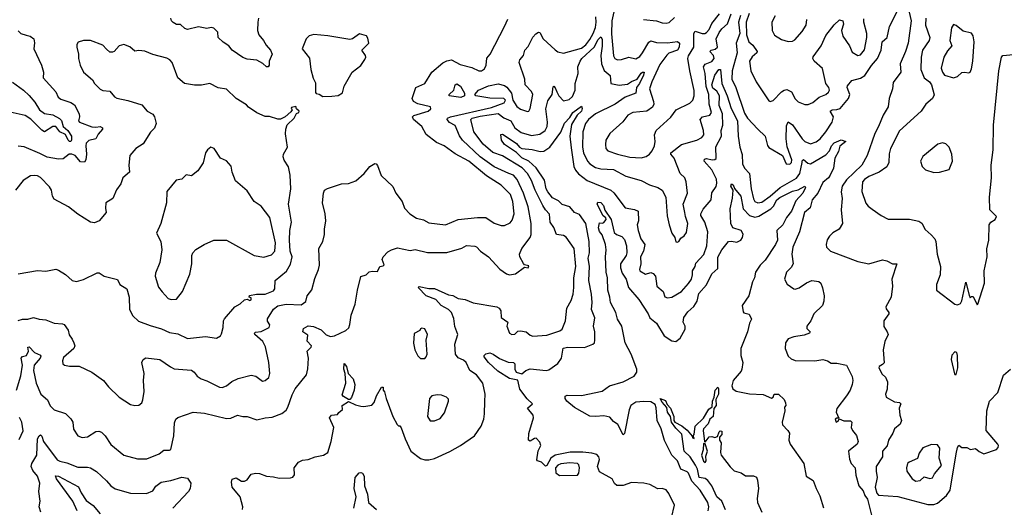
# Model space of a CAD drawing. Extents: x 1552294 to 1694791, y 811929 to 917222.
# Tile 138 of 256: x 1620356 to 1627452, y 829340 to 832854. Entities that reach past the tile are written whole.
import ezdxf

# ---------------------------------------------------------------- set-up
doc = ezdxf.new("R2010")
doc.units = 0

msp = doc.modelspace()

# ---------------------------------------------------------------- linework, layer by layer
at = {"layer": '0CON10XD'}
for points in [[(1624652.6, 832975), (1624623.9, 832845), (1624621.4, 832751.4), (1624635, 832593.3), (1624644.3, 832575), (1624665, 832565.5), (1624693, 832567), (1624745, 832584.3), (1624795, 832571.4), (1624825, 832587.8), (1624844.6, 832615), (1624889.1, 832690.9), (1624905, 832702.5), (1624945, 832688.6), (1625025, 832687.5), (1625096.5, 832696.5), (1625112, 832685), (1625109.4, 832655), (1625095.3, 832634.7), (1625035, 832612.3), (1625020.8, 832599.2), (1624970.2, 832529.8), (1624910.7, 832405), (1624895.3, 832355), (1624923.5, 832265), (1624925.6, 832244.4), (1624915.6, 832224.4), (1624875.7, 832194.3), (1624775, 832184.5), (1624738.6, 832165), (1624701.9, 832118.1), (1624610, 832035), (1624580.6, 831985), (1624576.7, 831955), (1624580.6, 831925), (1624595, 831909.4), (1624663.8, 831885), (1624753.2, 831863.2), (1624835, 831858.7), (1624870.7, 831869.3), (1624895.8, 831884.2), (1624915, 831907.8), (1624930.2, 831945), (1624934.8, 831975), (1624929.6, 832025), (1624943.4, 832056.6), (1625049.5, 832150.5), (1625087.5, 832205), (1625185, 832252), (1625207.6, 832275), (1625216.7, 832305), (1625216.4, 832343.7), (1625184.7, 832485), (1625171.9, 832575), (1625176.9, 832593.1), (1625214.3, 832655), (1625215.4, 832755), (1625225, 832770), (1625275.4, 832754.6), (1625294.6, 832755.4), (1625305, 832762.2), (1625325, 832782.9), (1625343.8, 832826.2), (1625398.6, 832895)], [(1620903.7, 829886.3), (1620925, 829890), (1620945, 829882.5), (1620970.8, 829855), (1621012.5, 829792.5), (1621107, 829717), (1621205, 829688.8), (1621271.3, 829688.7), (1621360, 829725), (1621395, 829752.5), (1621435, 829751.4), (1621445, 829756.7), (1621467.1, 829855), (1621470.3, 829949.7), (1621480, 829975), (1621495, 829988), (1621605, 830026.9), (1621688, 830018), (1621845, 829981.1), (1621876.4, 829983.6), (1621925, 830003.3), (1621963.9, 829993.9), (1621995, 829993.8), (1622065, 829971.2), (1622124.2, 829985.8), (1622175, 829990), (1622245, 830016), (1622275, 830040), (1622288.7, 830061.3), (1622319.5, 830150.5), (1622340.8, 830195), (1622422, 830295), (1622433, 830337), (1622436, 830415), (1622428.6, 830465), (1622455.9, 830494.1), (1622458.2, 830505), (1622428.1, 830538.1), (1622431.2, 830581.2), (1622397.3, 830605), (1622401.4, 830628.6), (1622435, 830647.8), (1622472.2, 830642.2), (1622528.8, 830618.8), (1622565, 830582.2), (1622595, 830570), (1622625, 830576), (1622706.8, 830613.2), (1622726.6, 830633.4), (1622735, 830657.5), (1622744.4, 830725), (1622773.9, 830803.9), (1622790, 830905), (1622815, 831002.5), (1622853.6, 831016.4), (1622875, 831037.5), (1622895, 831042.5), (1622935, 831040), (1622950, 831075), (1622975, 831080), (1622981.7, 831088.3), (1622968.8, 831125), (1622976.2, 831145), (1623009.6, 831180.4), (1623035, 831196.7), (1623079.4, 831209.4), (1623170.8, 831190.8), (1623205, 831197.8), (1623295, 831175.6), (1623435, 831176.7), (1623541.9, 831208.1), (1623575, 831225.8), (1623635, 831221.9), (1623647.5, 831217.5), (1623676, 831185), (1623735, 831145.8), (1623815, 831056.2), (1623865, 831022), (1623885, 831016), (1623928.3, 831021.7), (1623995, 831070), (1624020, 831065), (1624025, 831080), (1623995, 831087.5), (1623987.1, 831097.1), (1623960, 831145), (1623957.5, 831165), (1623974.4, 831205), (1624034.6, 831285), (1624041.8, 831305), (1624041.6, 831385), (1624021, 831505), (1623986.5, 831605), (1623941.2, 831701.2), (1623915, 831734.7), (1623881.9, 831745), (1623775, 831793.1), (1623675, 831864.8), (1623546.5, 831986.5), (1623526.3, 832016.3), (1623495, 832090.6), (1623453.7, 832113.7), (1623435.7, 832135), (1623438.1, 832145), (1623460, 832155), (1623755, 832221.6), (1623846.2, 832255), (1623856.7, 832275), (1623845.5, 832285.5), (1623745, 832289.6), (1623641.9, 832305), (1623635.4, 832315), (1623663.1, 832345), (1623735, 832377.5), (1623805, 832392.7), (1623849.6, 832379.6), (1623866.8, 832366.8), (1623900, 832325), (1623910.8, 832275), (1623938, 832228), (1623965, 832208.8), (1624015, 832192.2), (1624025, 832195.8), (1624035, 832214), (1624053.3, 832315), (1624045, 832335.4), (1623998.2, 832385), (1623996.8, 832425), (1623954.6, 832545), (1623960.5, 832565), (1623987.1, 832595), (1623996.8, 832635), (1624020, 832660), (1624053, 832727), (1624075, 832752.9), (1624095, 832764), (1624105, 832761.5), (1624129.2, 832715), (1624215, 832635.7), (1624235, 832622.9), (1624275, 832611.9), (1624405, 832647.5), (1624435, 832672.9), (1624465, 832711.2), (1624489.8, 832755), (1624505, 832797.1), (1624511.2, 832835), (1624507.7, 832875)], [(1621961.1, 829325), (1621963.1, 829345), (1621945, 829416.2), (1621886, 829486), (1621881.3, 829521.3), (1621887.8, 829542.2), (1621915, 829551.8), (1621955, 829529.5), (1621975, 829528.1), (1621995, 829538), (1622025, 829578.8), (1622055, 829587.5), (1622085, 829583.6), (1622135, 829563.8), (1622185, 829560.5), (1622225, 829549.5), (1622307.9, 829552.1), (1622325, 829557.5), (1622337.1, 829575), (1622333.8, 829625), (1622365, 829666.7), (1622395, 829679.2), (1622435, 829684.3), (1622485, 829704.4), (1622545, 829715.5), (1622575.3, 829734.7), (1622599.4, 829815), (1622618.8, 829915), (1622588.8, 829985), (1622602.5, 830005), (1622645, 830010), (1622656, 830024), (1622683.3, 830045), (1622680, 830075), (1622725, 830102.9), (1622775, 830078.2), (1622815, 830068.1), (1622835, 830065.7), (1622894.4, 830075.6), (1622909.4, 830095), (1622927.3, 830142.7), (1622963.8, 830205), (1622975, 830206.2), (1622976.2, 830185), (1622985, 830172.5), (1622996, 830125), (1623045.6, 829995.6), (1623075, 829937.5), (1623085, 829927.5), (1623095, 829926.7), (1623105, 829912.5), (1623132.9, 829832.9), (1623174.4, 829745), (1623245, 829692), (1623275, 829682.5), (1623305, 829682.9), (1623345, 829693.1), (1623455, 829742.2), (1623532, 829785), (1623634, 829855), (1623682, 829925), (1623700, 829975), (1623706.2, 830015), (1623707.1, 830102.9), (1623710.5, 830155), (1623694.3, 830235), (1623646.9, 830295), (1623600.5, 830325), (1623574, 830385), (1623555, 830400), (1623515, 830416.7), (1623495.8, 830445), (1623492.5, 830515), (1623514.3, 830585), (1623492, 830642), (1623485, 830701.2), (1623467.1, 830745), (1623446.4, 830766.3), (1623394, 830794), (1623355, 830836.8), (1623285.3, 830865.3), (1623227.5, 830925), (1623235, 830932.5), (1623303.6, 830916.4), (1623345, 830917.1), (1623445, 830870.6), (1623476.8, 830866.8), (1623515, 830843.8), (1623565, 830837.1), (1623625, 830814.4), (1623795, 830784.4), (1623810.8, 830775), (1623822.5, 830755), (1623825, 830707.5), (1623872.5, 830675), (1623866.7, 830645), (1623886.2, 830595), (1623902.5, 830585), (1623925, 830588), (1623945, 830610), (1623965, 830612), (1624005.8, 830605.8), (1624035, 830580.8), (1624053.9, 830573.9), (1624155, 830580.5), (1624248.7, 830611.3), (1624265, 830623.3), (1624290.4, 830685), (1624298.5, 830775), (1624329, 830831), (1624344.3, 830875.7), (1624350.5, 830925), (1624349, 830995), (1624364.8, 831075), (1624352.9, 831205), (1624295, 831287.8), (1624275, 831297.8), (1624225, 831306.7), (1624206.4, 831356.4), (1624177.8, 831395), (1624175, 831453.3), (1624145, 831482.9), (1624124.8, 831514.8), (1624070.6, 831625), (1624044.2, 831695), (1624015.2, 831745.2), (1623975.9, 831785.8), (1623835, 831873.1), (1623765, 831897.4), (1623695, 831956.9), (1623629, 832045), (1623606.2, 832135), (1623616.5, 832145), (1623675, 832158.9), (1623805, 832179), (1623846, 832146), (1623895.4, 832125), (1623923.6, 832073.6), (1623970.1, 832040.1), (1624045, 832018.8), (1624105, 832028.7), (1624142.7, 832055), (1624156.6, 832085), (1624160.3, 832115), (1624148.7, 832211.3), (1624161.4, 832268.6), (1624194, 832315), (1624200.3, 832369.7), (1624205, 832374), (1624215, 832361.9), (1624226.5, 832335), (1624240.6, 832305), (1624275, 832269.6), (1624315, 832278.1), (1624339.6, 832300.4), (1624359.1, 832345), (1624358.9, 832395), (1624381.5, 832465), (1624378.1, 832515), (1624394.2, 832555), (1624406.8, 832575), (1624495, 832655.7), (1624525, 832710), (1624545, 832730.9), (1624552.9, 832712.9), (1624553, 832663), (1624543.1, 832595), (1624549.6, 832535), (1624567.1, 832487.1), (1624611.1, 832451.1), (1624615, 832394), (1624675, 832383.2), (1624735, 832389.1), (1624765, 832409.7), (1624805.3, 832424.7), (1624835, 832468), (1624845, 832476.6), (1624855.3, 832475), (1624852.1, 832455), (1624822, 832395), (1624800, 832365), (1624795.6, 832324.4), (1624719.2, 832295), (1624646.7, 832245), (1624505.6, 832175), (1624455, 832134.5), (1624432.8, 832105), (1624414.7, 832045), (1624411.8, 831935), (1624419.7, 831895), (1624447.5, 831835), (1624465, 831814.6), (1624505, 831789.7), (1624545, 831780.3), (1624635, 831774.6), (1624725, 831726.4), (1624834.6, 831694.6), (1624895, 831664.4), (1624954.5, 831644.5), (1624985.5, 831625.5), (1625013.1, 831575), (1625021.7, 831441.7), (1625035.9, 831375.9), (1625055.8, 831315.8), (1625076.7, 831285), (1625085, 831252.5), (1625095, 831250), (1625105, 831256.7), (1625121.3, 831278.7), (1625145, 831296), (1625160.3, 831319.7), (1625171.2, 831385), (1625153.5, 831435), (1625150.5, 831465), (1625136.6, 831525), (1625167.8, 831605), (1625160, 831685), (1625149.2, 831715), (1625116.2, 831745), (1625073.3, 831855), (1625047.3, 831885), (1625049.5, 831895), (1625126.2, 831953.8), (1625236, 831985), (1625270.8, 832005), (1625285.4, 832024.6), (1625283.8, 832055), (1625260.8, 832135), (1625275.8, 832154.2), (1625330, 832165), (1625340.5, 832185), (1625324.5, 832245), (1625321.3, 832315), (1625303.2, 832373.2), (1625294.8, 832465), (1625283, 832515), (1625295.9, 832534.1), (1625345, 832553), (1625361.6, 832575), (1625356.2, 832595), (1625330.4, 832625), (1625340, 832635), (1625367.7, 832642.3), (1625385.4, 832655), (1625375.1, 832715), (1625397.7, 832762.3), (1625415, 832787.4), (1625456.7, 832825), (1625482.9, 832895)], [(1625550.1, 832885), (1625536.5, 832835), (1625546.8, 832755), (1625519.8, 832685), (1625527.3, 832615), (1625491.4, 832485), (1625489.1, 832425), (1625515.7, 832365), (1625579.5, 832179.5), (1625600.8, 832145), (1625675.4, 832065.4), (1625729.2, 832015), (1625745, 831947.5), (1625755, 831933.8), (1625853.3, 831875), (1625880, 831815), (1625905, 831812.2), (1625917.3, 831825), (1625920, 831845), (1625887.4, 831937.4), (1625880.3, 831995), (1625882.1, 832087.9), (1625895, 832118.8), (1625925, 832096.7), (1625996, 831995), (1626015, 831976.8), (1626055, 831959.6), (1626096.6, 831973.4), (1626124.4, 831995.6), (1626166, 832045), (1626211.5, 832115), (1626220.7, 832155), (1626196.8, 832195), (1626212, 832205), (1626245, 832206.7), (1626268.1, 832215), (1626329.4, 832285), (1626337.9, 832315), (1626318.5, 832365), (1626321.8, 832378.2), (1626353.4, 832416.6), (1626415, 832432.9), (1626447.8, 832452.2), (1626493.6, 832523.6), (1626537.5, 832575), (1626563.5, 832635), (1626572.3, 832695), (1626606.9, 832725), (1626625, 832804), (1626681.3, 832918.7)], [(1625612.3, 832897.7), (1625592.4, 832835), (1625594.4, 832744.4), (1625609.4, 832695), (1625639.4, 832669.4), (1625670, 832625), (1625668.8, 832615), (1625635, 832585.8), (1625615.6, 832555), (1625624.5, 832484.5), (1625664, 832405), (1625755, 832270), (1625765, 832264), (1625785, 832271.9), (1625846.2, 832335), (1625865, 832346.9), (1625885, 832350), (1625917.5, 832335), (1625943.9, 832283.9), (1625965, 832260.9), (1626015, 832241.8), (1626037.4, 832242.6), (1626071.7, 832258.3), (1626118.6, 832295), (1626164.4, 832315), (1626185, 832332.2), (1626190.8, 832345), (1626186.2, 832365), (1626164.6, 832395), (1626141.6, 832501.6), (1626081.8, 832555), (1626071.9, 832575), (1626073.5, 832586.5), (1626131.8, 832665), (1626165, 832740.6), (1626225, 832816.2), (1626265, 832852.5), (1626287.5, 832845), (1626292.5, 832822.5), (1626279.4, 832775), (1626287.8, 832735), (1626336, 832666), (1626355, 832620), (1626395, 832596.5), (1626415, 832600.5), (1626445, 832636), (1626461.5, 832725), (1626460.4, 832755), (1626438.2, 832835), (1626440.5, 832859.5)], [(1625799.3, 832880.7), (1625777.4, 832835), (1625777.7, 832775), (1625795, 832741.5), (1625845, 832711.5), (1625895, 832696.2), (1625925, 832698.5), (1625941.5, 832708.5), (1625995, 832768.1), (1626024.4, 832815), (1626028.1, 832855)], [(1626759.1, 832939.1), (1626781.3, 832845), (1626758.2, 832685), (1626740.4, 832625), (1626701.8, 832535), (1626705.3, 832474.7), (1626649.8, 832400.2)], [(1620345, 830687.1), (1620375, 830695.6), (1620415, 830695.8), (1620455, 830709.2), (1620495, 830695.7), (1620545, 830691.9), (1620605, 830667.5), (1620663.6, 830663.6), (1620675, 830657.5), (1620706.1, 830616.1), (1620712.3, 830582.3), (1620735, 830552.5), (1620746.2, 830525), (1620752, 830505), (1620745.8, 830485), (1620671.3, 830418.7), (1620664.2, 830395), (1620666.2, 830375), (1620677.5, 830365), (1620715, 830357.1), (1620785, 830356.2), (1620875, 830314.2), (1620960, 830255), (1620995, 830208.8), (1621072.5, 830135), (1621155, 830080.6), (1621185, 830072.9), (1621215, 830075.8), (1621235, 830093.8), (1621243.3, 830115), (1621251.8, 830175), (1621247.7, 830255), (1621252.1, 830305), (1621235.8, 830384.2), (1621246.2, 830405), (1621265, 830418.6), (1621366.7, 830405), (1621441.4, 830351.4), (1621469.3, 830339.3), (1621595, 830328.1), (1621614, 830314), (1621635.4, 830285.4), (1621664, 830265), (1621705, 830251.9), (1621795.5, 830205.5), (1621815, 830204.4), (1621845, 830214.5), (1621885, 830247.5), (1621930.7, 830269.3), (1622025, 830292.5), (1622056.4, 830286.4), (1622105, 830248.6), (1622125, 830254.3), (1622150.8, 830275), (1622159.5, 830305), (1622151.1, 830385), (1622126.4, 830496.4), (1622107.8, 830535), (1622049.4, 830585), (1622047.1, 830595), (1622055, 830601.9), (1622095, 830607.1), (1622153.3, 830635), (1622158, 830655), (1622142, 830682), (1622141.7, 830698.3), (1622185, 830767.5), (1622215, 830792.8), (1622275, 830804.2), (1622385, 830800), (1622416.8, 830823.2), (1622427.1, 830865), (1622462, 830908), (1622481.8, 830988.2), (1622508.6, 831055), (1622515.7, 831085.7), (1622512.5, 831205), (1622540.5, 831255), (1622553.5, 831305), (1622552.5, 831345), (1622561.4, 831405), (1622557.8, 831455), (1622537.1, 831535), (1622544.5, 831604.5), (1622553.3, 831625), (1622575, 831637.8), (1622675, 831670), (1622725, 831673.8), (1622778.3, 831691.7), (1622837.5, 831745), (1622880, 831795), (1622915, 831818.8), (1622925, 831816.2), (1622935, 831803.8), (1622960.2, 831730.2), (1623045, 831651.2), (1623066, 831605), (1623112, 831545), (1623128, 831495), (1623168, 831455), (1623215, 831423.1), (1623265, 831410.6), (1623305, 831391.1), (1623425, 831376.7), (1623515.4, 831414.6), (1623655, 831429.1), (1623715, 831429.4), (1623775, 831388.6), (1623825, 831371.4), (1623849.7, 831370.3), (1623889.4, 831390.6), (1623905, 831410), (1623920.4, 831455), (1623910, 831545), (1623893.6, 831593.6), (1623825, 831661.5), (1623719.3, 831729.3), (1623591.5, 831835), (1623495, 831887.7), (1623415, 831945.5), (1623358.9, 831968.9), (1623285, 832026.7), (1623254.7, 832084.7), (1623194.6, 832135), (1623185.6, 832155), (1623196.6, 832163.4), (1623300, 832195), (1623318.3, 832211.7), (1623317.5, 832225), (1623225, 832247.1), (1623194.7, 832264.7), (1623183.1, 832285), (1623211.1, 832365), (1623275.8, 832395), (1623325, 832476), (1623405, 832541.9), (1623435, 832558.1), (1623467.5, 832565), (1623530.6, 832530.6), (1623615, 832509.4), (1623665, 832485.4), (1623685, 832486.5), (1623705, 832500), (1623717.5, 832525), (1623723.3, 832576.7), (1623747.1, 832605), (1623850, 832805), (1623873.2, 832856.8)], [(1622077.7, 832865), (1622071.8, 832835), (1622070, 832775), (1622078.1, 832745), (1622112.2, 832705), (1622130.8, 832670.8), (1622164, 832635), (1622174.3, 832605), (1622153.3, 832555), (1622153, 832527), (1622146, 832515), (1622134.3, 832514.3), (1622107.3, 832537.3), (1622065, 832561.1), (1621995, 832570), (1621965, 832581.2), (1621886, 832635), (1621862.9, 832665), (1621821.3, 832691.3), (1621786.7, 832725), (1621782.9, 832765), (1621755, 832792.2), (1621735, 832796.7), (1621705, 832790), (1621645, 832803.3), (1621565, 832782), (1621545, 832791.4), (1621515, 832820), (1621485, 832820), (1621462.6, 832832.6), (1621450, 832845), (1621444.2, 832864.2)], [(1624852.5, 832855), (1624944.3, 832845.7), (1624985, 832830.9), (1625015, 832828.2), (1625035.3, 832834.7), (1625075, 832868.9)], [(1626886.2, 832865), (1626883.6, 832813.6), (1626915.5, 832724.5), (1626911.1, 832705), (1626863.2, 832635), (1626853.2, 832585), (1626850, 832495), (1626875, 832435.6), (1626913.5, 832405), (1626927.8, 832385), (1626946.4, 832313.6), (1626935, 832286.2), (1626886.2, 832245), (1626853.8, 832195), (1626696.8, 832053.2), (1626632, 831925), (1626623.1, 831886.9), (1626619.5, 831825), (1626605.2, 831794.8), (1626551.1, 831755), (1626475, 831723.3), (1626445, 831703.5), (1626429.8, 831685), (1626424.2, 831615), (1626455, 831532.5), (1626470.8, 831510.8), (1626499.1, 831489.1), (1626565, 831442.5), (1626615, 831416), (1626767.7, 831417.7), (1626835, 831401.2), (1626858, 831388), (1626881.2, 831341.2), (1626924.4, 831304.4), (1626950, 831275), (1626958.8, 831255), (1626967.5, 831165), (1626992, 831075), (1626990, 831015), (1626963, 830947), (1626962, 830905), (1627095, 830803.3), (1627115, 830800), (1627135, 830810), (1627145, 830827.5), (1627175, 830962.5), (1627198.3, 830868.3), (1627205, 830850), (1627215, 830860), (1627228.3, 830858.3), (1627255, 830800), (1627260, 830805), (1627310, 830955), (1627305.7, 831045), (1627329.2, 831145), (1627327, 831203), (1627339.4, 831265), (1627342.2, 831375), (1627354.4, 831395), (1627385.8, 831415), (1627395.8, 831435), (1627348.1, 831485), (1627344.6, 831575), (1627358.9, 831715), (1627356.9, 831805), (1627370.7, 831915), (1627374.8, 832095), (1627413, 832485), (1627431.5, 832585), (1627440, 832595), (1627595, 832610.9)], [(1627085, 832434.2), (1627114.3, 832445), (1627145, 832472.9), (1627165, 832475.8), (1627195, 832470), (1627205, 832476), (1627215, 832498.8), (1627224.4, 832555), (1627234.1, 832694.1), (1627227.3, 832737.3), (1627215.6, 832755.6), (1627155, 832770), (1627105, 832812), (1627085, 832820), (1627071.9, 832795), (1627058.2, 832705), (1627072.5, 832665), (1627041.2, 832628.8), (1627015.9, 832584.1), (1626997.9, 832505), (1627005.4, 832475), (1627020, 832455), (1627085, 832434.2)], [(1620344.7, 832774.7), (1620365, 832754.6), (1620402.7, 832742.7), (1620430, 832735), (1620456.4, 832715), (1620463.1, 832686.9), (1620458, 832645), (1620513, 832527), (1620528.2, 832475), (1620525.5, 832435), (1620615.7, 832335), (1620632.5, 832295), (1620652, 832282), (1620725, 832257.6), (1620749.5, 832239.5), (1620784.6, 832175), (1620787.7, 832155), (1620780, 832125), (1620786, 832115), (1620875, 832083), (1620905, 832078.8), (1620935, 832083.8), (1620953.1, 832075), (1620953.3, 832065), (1620920.6, 832029.4), (1620905, 831994.3), (1620855, 831982.5), (1620835.5, 831965), (1620831.5, 831945), (1620836.8, 831885), (1620832.5, 831845), (1620822.2, 831827.8), (1620795, 831830), (1620755.5, 831875), (1620732.5, 831885), (1620713.3, 831885), (1620668.3, 831851.7), (1620635, 831849.5), (1620553.2, 831863.2), (1620500.6, 831890.6), (1620387.3, 831937.3), (1620345, 831941.8)], [(1622540.7, 832300.7), (1622605, 832303.3), (1622651.7, 832308.3), (1622683, 832327), (1622693.8, 832375), (1622752.5, 832475), (1622815, 832524), (1622842.3, 832567.7), (1622850, 832585), (1622848, 832595), (1622822.5, 832635), (1622871.2, 832685), (1622865, 832720), (1622855, 832737.5), (1622805, 832752.5), (1622754.1, 832715.9), (1622735, 832710), (1622577, 832737), (1622475, 832746.9), (1622441.7, 832738.3), (1622420.8, 832715), (1622392.5, 832645), (1622445, 832577.5), (1622454.5, 832495), (1622471.7, 832431.7), (1622488.3, 832398.3), (1622488.3, 832328.3), (1622491.7, 832321.7), (1622515, 832317.5), (1622540.7, 832300.7)], [(1620345, 831023.1), (1620485, 831047.1), (1620545, 831042.9), (1620615.8, 831055.8), (1620635, 831050), (1620685, 831018.1), (1620735, 830974.2), (1620765, 830967.1), (1620815, 830980.8), (1620915, 831030), (1620928.8, 831028.8), (1620965, 831006), (1621060.7, 830980.7), (1621077.5, 830945), (1621126.7, 830915), (1621144.5, 830854.5), (1621147.5, 830765), (1621170.7, 830720.7), (1621212.6, 830682.6), (1621295, 830649.4), (1621377.4, 830627.4), (1621435, 830601.1), (1621495, 830589.5), (1621565, 830557.8), (1621695, 830571.1), (1621775, 830560), (1621803.3, 830575), (1621810.3, 830589.7), (1621822.9, 830635), (1621825.6, 830684.4), (1621832.4, 830697.6), (1621907.1, 830785), (1621945, 830807.3), (1621975, 830836.2), (1621995, 830840), (1622015, 830831.2), (1622025, 830834.2), (1622025, 830850), (1622010, 830855), (1622013, 830867), (1622062.9, 830877.1), (1622125, 830877.1), (1622185, 830899.5), (1622194.4, 830915), (1622198, 830975), (1622277.4, 831042.6), (1622306.8, 831093.2), (1622319.7, 831145), (1622305.3, 831185), (1622300.5, 831265), (1622303.6, 831335), (1622314.4, 831395), (1622292.9, 831525), (1622308.9, 831635), (1622305.9, 831734.1), (1622293.9, 831793.9), (1622261.7, 831841.7), (1622253.8, 831865), (1622256.2, 831885), (1622286, 831935), (1622272.3, 832032.3), (1622273.8, 832065), (1622284.2, 832095.8), (1622333.3, 832145), (1622351.7, 832178.3), (1622367.5, 832185), (1622370, 832195), (1622351.7, 832211.7), (1622345, 832227.5), (1622315, 832220), (1622313, 832213), (1622320, 832205), (1622309.3, 832190.7), (1622270, 832155), (1622235, 832137.5), (1622215, 832136), (1622156.1, 832156.1), (1622125, 832156.7), (1622065, 832183.3), (1622005, 832223.8), (1621990.5, 832240.5), (1621915, 832286.7), (1621845, 832352.5), (1621785, 832364), (1621725, 832394.2), (1621665, 832382), (1621615, 832381.4), (1621543.3, 832395), (1621495.8, 832435), (1621455.6, 832545), (1621437.5, 832565), (1621415, 832577.8), (1621315, 832601.9), (1621256.6, 832626.6), (1621215, 832632), (1621185, 832626), (1621148.3, 832658.3), (1621105, 832674), (1621072.5, 832665), (1621037.5, 832625), (1621025, 832618.8), (1621005, 832620), (1620982.1, 832642.1), (1620955, 832669.2), (1620865, 832704), (1620815, 832703.8), (1620777, 832693), (1620767.5, 832675), (1620766.7, 832655), (1620780, 832605), (1620780, 832575), (1620792, 832525), (1620816.2, 832475), (1620879.7, 832419.7), (1620894.2, 832394.2), (1620935, 832353.8), (1620955.9, 832344.1), (1621005, 832338.8), (1621038.2, 832298.2), (1621055, 832288.2), (1621135, 832271.9), (1621235, 832240), (1621274.4, 832194.4), (1621315, 832173.3), (1621326.7, 832155), (1621340, 832105), (1621327.3, 832072.7), (1621297.7, 832042.3), (1621245, 831959.2), (1621193.3, 831925), (1621150, 831875), (1621142.5, 831805), (1621146, 831755), (1621098.9, 831715), (1621085, 831671.2), (1621053, 831627), (1621026.2, 831565), (1620977.5, 831535), (1620973.3, 831496.7), (1620978, 831465), (1620928.8, 831405), (1620895, 831390), (1620865, 831394), (1620775, 831452), (1620706.6, 831506.6), (1620605, 831560.8), (1620591.7, 831581.7), (1620584.4, 831625), (1620570.2, 831650.2), (1620505, 831715.6), (1620485, 831728.1), (1620465, 831731.4), (1620432.4, 831727.6), (1620380, 831695), (1620325.5, 831625)], [(1624150, 830325), (1624168.9, 830331.1), (1624235, 830377.5), (1624260.5, 830415), (1624273.3, 830486.7), (1624305, 830493.9), (1624427, 830493), (1624486.7, 830515), (1624497.3, 830525), (1624501.8, 830545), (1624500.8, 830605), (1624491.5, 830645), (1624499.6, 830705), (1624475.5, 830765.5), (1624482.1, 830815), (1624477.2, 830877.2), (1624457.8, 830975), (1624461.8, 831075), (1624452.9, 831135), (1624461.4, 831175), (1624460.3, 831255), (1624435.2, 831385.2), (1624389.4, 831449.4), (1624355, 831463.5), (1624320.8, 831505), (1624265, 831521.9), (1624239.1, 831549.1), (1624195, 831571.2), (1624162.7, 831612.7), (1624151, 831635), (1624137.2, 831697.2), (1624076.7, 831786.7), (1624025, 831835.6), (1623975, 831858.5), (1623936.5, 831896.6), (1623850.4, 831955), (1623827.1, 831985), (1623824.3, 832025.7), (1623835, 832028.1), (1623855, 832017.3), (1623935, 831962.3), (1623958, 831935), (1623974.8, 831924.8), (1624047.9, 831917.9), (1624106.9, 831903.1), (1624133.6, 831906.4), (1624175.8, 831934.2), (1624255, 832042.5), (1624281.4, 832108.6), (1624320.5, 832149.5), (1624343.3, 832185), (1624405, 832230), (1624410.5, 832215), (1624403.8, 832195), (1624373.2, 832166.8), (1624331.5, 832098.5), (1624320, 832015), (1624331, 831931), (1624349.5, 831795), (1624360.2, 831770.2), (1624382.4, 831742.4), (1624445, 831695.3), (1624615.8, 831625.8), (1624637.3, 831607.3), (1624718.5, 831498.5), (1624787.3, 831487.3), (1624812.2, 831475), (1624815.5, 831405), (1624806.4, 831375), (1624812, 831335), (1624833.4, 831275), (1624860.5, 831235), (1624851.2, 831185), (1624829.3, 831145), (1624832.9, 831095), (1624822.9, 831055), (1624825.6, 831045), (1624865, 831020.8), (1624905, 831032.5), (1624922.3, 831025), (1624938.9, 831005), (1624947.7, 830935), (1624992.5, 830895), (1625005, 830858), (1625025, 830849.2), (1625055, 830854.3), (1625124.2, 830895), (1625175, 830952.5), (1625197.1, 830985), (1625205.6, 831015), (1625204, 831045), (1625224.4, 831075), (1625229.3, 831100.7), (1625287.3, 831162.7), (1625307.1, 831225), (1625314.2, 831325), (1625293.6, 831395), (1625265, 831443.8), (1625264.4, 831455), (1625281.5, 831488.5), (1625338.9, 831555), (1625343.8, 831606.2), (1625375, 831651.4), (1625380.5, 831675), (1625376.7, 831705), (1625345, 831771.2), (1625287.7, 831835), (1625292.1, 831847.9), (1625305, 831854.8), (1625345.6, 831844.4), (1625365, 831845.3), (1625375, 831854.6), (1625372.9, 831937.1), (1625414.2, 832015), (1625411.1, 832055), (1625422.3, 832095), (1625421.6, 832175), (1625397.7, 832235), (1625400.3, 832305), (1625379.4, 832339.4), (1625351.3, 832361.3), (1625344.6, 832385), (1625365, 832454.3), (1625395, 832494.2), (1625405.6, 832495), (1625415.8, 832395), (1625454.6, 832305), (1625482.4, 832215), (1625528.4, 832125), (1625534.1, 832015), (1625546.4, 831935), (1625563.3, 831883.3), (1625564.8, 831815), (1625579.6, 831785), (1625615.7, 831745.7), (1625627.1, 831635), (1625643.2, 831563.2), (1625655, 831544.5), (1625675, 831533.9), (1625705, 831539.6), (1625765, 831581.1), (1625835.5, 831644.5), (1625955, 831710.9), (1625978.1, 831745), (1625994.1, 831825.9), (1625995, 831838), (1626005, 831845.4), (1626035, 831820), (1626055, 831815.4), (1626165, 831879.6), (1626191.9, 831908.1), (1626207.3, 831945), (1626225, 831966.6), (1626275, 831987.3), (1626310, 831975), (1626267.5, 831942.5), (1626257.5, 831905), (1626231.1, 831855), (1626221.6, 831785), (1626196.4, 831733.6), (1626184.3, 831715), (1626145, 831680.7), (1626108.8, 831605), (1626068.2, 831555), (1626052.7, 831497.3), (1626011.1, 831465), (1625974.6, 831325.4), (1625928.2, 831215), (1625921.5, 831165), (1625929.5, 831095), (1625915, 831069.2), (1625882.9, 831035), (1625866.9, 830985), (1625887.4, 830947.4), (1625935, 830915.6), (1625945, 830912.5), (1625972.5, 830922.5), (1626025, 830956.9), (1626065, 830974.4), (1626115, 830967.5), (1626129.2, 830955), (1626142.6, 830922.6), (1626152.9, 830865), (1626151.9, 830825), (1626141.1, 830795), (1626079.1, 830735), (1626058.1, 830685), (1626028.8, 830645), (1626029.5, 830629.5), (1626053.3, 830605), (1626047.5, 830595), (1626010.4, 830579.6), (1625935, 830568.1), (1625895, 830553.4), (1625873.7, 830525), (1625872.4, 830485), (1625895, 830428.9), (1625915, 830411.1), (1625945, 830397.8), (1626087, 830397), (1626145, 830406), (1626176.7, 830396.7), (1626205, 830378), (1626245, 830380), (1626313.3, 830365), (1626355, 830283.3), (1626360, 830255), (1626355.5, 830225), (1626340, 830185), (1626315, 830144), (1626245, 830051.2), (1626240.8, 830025), (1626258.3, 829981.7), (1626245, 829982.5), (1626232.5, 829975), (1626240, 829955), (1626255, 829960), (1626261.7, 829978.3), (1626294.4, 829964.4), (1626344, 829964), (1626353.8, 829955), (1626349.2, 829915), (1626357.5, 829895), (1626387.2, 829857.2), (1626399.2, 829815), (1626391.4, 829795), (1626330, 829745), (1626335, 829688), (1626348.2, 829655), (1626378.1, 829625), (1626381.3, 829571.3), (1626402.5, 829495), (1626435, 829460), (1626446.2, 829426.2), (1626465, 829400), (1626495, 829283.3)], [(1620304.1, 832404.1), (1620384.2, 832345), (1620425, 832306.9), (1620465, 832259.1), (1620498.7, 832205), (1620535, 832178.2), (1620595, 832168.1), (1620642.9, 832142.9), (1620656.3, 832126.3), (1620670, 832085), (1620702.4, 832055), (1620730.2, 832015), (1620730.2, 831985), (1620725, 831975.8), (1620715, 831975.2), (1620704.6, 831985), (1620685.7, 832025.7), (1620645, 832045.5), (1620615, 832085.2), (1620595, 832084.2), (1620535, 832045.4), (1620515, 832056.9), (1620435, 832136.9), (1620395, 832163.3), (1620265, 832192.7)], [(1623535, 832293.2), (1623452, 832305), (1623450, 832315), (1623483.4, 832345), (1623493.2, 832385), (1623505, 832392.5), (1623532.7, 832375), (1623562.5, 832325), (1623560.7, 832305), (1623535, 832293.2)], [(1626649.8, 832400.2), (1626647.1, 832355), (1626621.2, 832285), (1626614.6, 832225), (1626577.8, 832165), (1626546.2, 832085), (1626519.4, 832035), (1626463.3, 831875), (1626423.8, 831805), (1626315, 831701.1), (1626284.4, 831655), (1626276.8, 831613.2), (1626282.5, 831565), (1626276.7, 831485), (1626285.8, 831385), (1626262, 831345), (1626215, 831318.1), (1626192.5, 831295), (1626175, 831266.7), (1626167.5, 831235), (1626171.2, 831215), (1626200, 831185), (1626395, 831110.6), (1626475, 831095.6), (1626574.2, 831124.2), (1626605, 831116.9), (1626645, 831094.4), (1626677.5, 831095), (1626640, 830985), (1626646.7, 830935), (1626635.6, 830855), (1626598.8, 830785), (1626600.5, 830770.5), (1626620, 830745), (1626620, 830735), (1626583.8, 830685), (1626582.7, 830642.7), (1626608, 830605), (1626614, 830585), (1626591.9, 830535), (1626577.9, 830475), (1626585, 830382.5), (1626575, 830368.8), (1626550, 830355), (1626547.5, 830345), (1626570.6, 830300.6), (1626595, 830278.6), (1626608.8, 830245), (1626607.8, 830192.2), (1626596.7, 830155), (1626601.2, 830135), (1626660.2, 830100.2), (1626695.6, 830095.6), (1626706.7, 830085), (1626693.8, 830055), (1626698.8, 830005), (1626710.8, 829965), (1626700.3, 829939.7), (1626661.2, 829905), (1626649.2, 829875), (1626616.6, 829825), (1626606.4, 829783.6), (1626573.5, 829745), (1626574.5, 829705), (1626528.2, 829635), (1626528.2, 829601.8), (1626534.8, 829555), (1626521.7, 829485), (1626532.5, 829442.5), (1626545, 829426.7), (1626685, 829417.7), (1626900.3, 829360.3), (1626945, 829360.4), (1626969.5, 829370.5), (1627035, 829425.7), (1627061.6, 829465), (1627105, 829726), (1627115, 829772), (1627125, 829788.8), (1627145, 829771.2), (1627181.2, 829771.2), (1627207, 829757), (1627245, 829763.3), (1627271.7, 829741.7), (1627305, 829726.2), (1627395, 829758), (1627408.3, 829771.7), (1627410, 829785), (1627404, 829795), (1627320, 829895), (1627325.7, 830035), (1627344.4, 830105.6), (1627405, 830167.5), (1627445, 830292.5), (1627496.2, 830335)], [(1626945, 831753.8), (1626985, 831754.2), (1627053.3, 831775), (1627079.2, 831835), (1627074, 831885), (1627054.2, 831934.2), (1627030.5, 831960.5), (1627007.5, 831967.5), (1626972, 831958), (1626865, 831869.2), (1626848.6, 831835), (1626858.8, 831795), (1626885, 831771.2), (1626945, 831753.8)], [(1621448.3, 830838.3), (1621485, 830841.2), (1621528.8, 830895), (1621580.9, 831019.1), (1621595.7, 831094.3), (1621596, 831155), (1621604, 831175), (1621625, 831198.8), (1621685.7, 831234.3), (1621755.9, 831265.9), (1621845, 831266), (1622045, 831155.6), (1622115, 831143.6), (1622171.5, 831158.5), (1622194, 831186), (1622199.5, 831245), (1622158, 831428), (1622095, 831509.2), (1622046, 831545), (1621995, 831620.8), (1621912, 831692), (1621886.4, 831756.4), (1621879.6, 831799.6), (1621845, 831836.9), (1621803.8, 831855), (1621756.2, 831926.2), (1621734.4, 831935.6), (1621708, 831915), (1621694.5, 831895.5), (1621677.9, 831822.1), (1621639.2, 831765), (1621595, 831728.5), (1621555, 831736), (1621525, 831705.7), (1621483.3, 831696.7), (1621417.1, 831615), (1621414.2, 831535), (1621374, 831385), (1621342.5, 831315), (1621373.8, 831255), (1621379.2, 831195), (1621365.6, 831105), (1621335, 831026.7), (1621332.5, 831005), (1621357, 830927), (1621381.9, 830891.9), (1621426.1, 830846.1), (1621448.3, 830838.3)], [(1625318.2, 829315), (1625322.1, 829345), (1625315.3, 829375), (1625260.8, 829465), (1625199.4, 829529.4), (1625175, 829585.5), (1625165, 829596), (1625121.4, 829615), (1625096.8, 829675), (1625056.6, 829715), (1625002.1, 829822.1), (1624977.7, 829905), (1624950.3, 829965), (1624943.1, 830056.9), (1624935, 830082.3), (1624905, 830099.7), (1624855, 830103), (1624795, 830097.1), (1624761.1, 830075), (1624748.3, 830041.7), (1624715, 829873.3), (1624705, 829863.8), (1624667.5, 829937.5), (1624635, 829959.2), (1624610, 829990), (1624565, 830000.6), (1624505, 829994.2), (1624465, 829997.8), (1624355, 830060.6), (1624300, 830105), (1624287.5, 830125), (1624288, 830142), (1624301.1, 830148.9), (1624405, 830145.5), (1624553.3, 830176.7), (1624606.2, 830215), (1624705, 830244.3), (1624783.6, 830285), (1624804.5, 830315), (1624803.1, 830335), (1624761.9, 830445), (1624718.8, 830525), (1624694.4, 830645), (1624665, 830697.1), (1624651.2, 830745), (1624613.8, 830815), (1624609.4, 830855), (1624593.7, 830905), (1624592.2, 830995), (1624581.2, 831035), (1624576.9, 831145), (1624582.9, 831195), (1624578.2, 831235), (1624554.5, 831304.5), (1624535, 831328), (1624526, 831354), (1624535, 831390), (1624555, 831387.5), (1624565, 831392.5), (1624581.2, 831415), (1624580, 831425), (1624559.7, 831439.7), (1624517.8, 831525), (1624522.1, 831537.9), (1624545, 831535.5), (1624563.5, 831515), (1624572.4, 831482.4), (1624619.2, 831415), (1624639.3, 831319.3), (1624656, 831306), (1624695, 831290.8), (1624715, 831269.2), (1624730, 831225), (1624730.8, 831175), (1624725.5, 831155), (1624686.5, 831095), (1624685.4, 831065.4), (1624698.2, 831028.2), (1624727.1, 830985), (1624743.6, 830923.6), (1624817.4, 830837.4), (1624884.4, 830735), (1624896.9, 830705), (1624945, 830667.8), (1625000.8, 830575), (1625055, 830539.2), (1625085, 830534), (1625115, 830558), (1625152.1, 830625), (1625152.7, 830645), (1625137.6, 830675), (1625143, 830707), (1625171.7, 830748.3), (1625215, 830786.6), (1625237.7, 830825), (1625250, 830880), (1625305.6, 830944.4), (1625345, 831021.9), (1625387.9, 831062.1), (1625388.3, 831141.7), (1625415, 831196.2), (1625465, 831254.5), (1625485, 831258.5), (1625525, 831251.1), (1625551.9, 831265), (1625565.9, 831284.1), (1625569.2, 831309.2), (1625555, 831335.3), (1625494.4, 831355), (1625480.5, 831385), (1625475, 831490), (1625493.1, 831566.9), (1625498.8, 831625), (1625480.6, 831655), (1625485, 831670), (1625497.1, 831665), (1625508, 831638), (1625552.7, 831582.7), (1625570.3, 831490.3), (1625615, 831443.3), (1625655, 831431.4), (1625681.6, 831438.4), (1625769.2, 831490.8), (1625789.3, 831510.7), (1625813.3, 831555), (1625835, 831572), (1625925, 831617.8), (1625965, 831627.4), (1626015, 831654.2), (1626018.9, 831645), (1625999, 831605), (1625950.3, 831549.7), (1625916.9, 831475), (1625882.5, 831427.5), (1625855, 831376), (1625813.3, 831335), (1625816.5, 831265), (1625803.8, 831235), (1625728.7, 831121.3), (1625692.1, 831085), (1625658.2, 831035), (1625651.5, 830995), (1625636.2, 830965), (1625610, 830865), (1625561.8, 830795), (1625568.9, 830748.9), (1625575, 830741.9), (1625612.7, 830732.7), (1625628.8, 830695), (1625615, 830667.5), (1625600.8, 830605), (1625553.1, 830485), (1625553.8, 830435), (1625568.1, 830385), (1625560.6, 830335), (1625555, 830321.2), (1625497.5, 830255), (1625487.1, 830215), (1625495, 830193.8), (1625518.1, 830178.1), (1625615, 830157.5), (1625714.2, 830154.2), (1625775, 830127.5), (1625786.7, 830135), (1625793.3, 830156.7), (1625825, 830155.7), (1625866.2, 830116.2), (1625876, 830094), (1625876.4, 830073.6), (1625868.3, 830061.7), (1625871.2, 830035), (1625851.5, 829955), (1625854.4, 829935), (1625892.7, 829895), (1625903.8, 829875), (1625899.6, 829825), (1625908, 829795), (1626006.6, 829656.6), (1626024.4, 829565), (1626075, 829532.5), (1626095.5, 829475.5), (1626123.4, 829423.4), (1626147.8, 829337.8)], [(1623275, 830413.3), (1623285.7, 830424.3), (1623292.5, 830445), (1623285.8, 830544.2), (1623293.8, 830585), (1623275, 830626.7), (1623255, 830630), (1623243.3, 830626.7), (1623240, 830615), (1623198, 830592), (1623194.3, 830524.3), (1623204.2, 830475), (1623225, 830432.5), (1623245, 830413.3), (1623275, 830413.3)], [(1620333.3, 830185), (1620365, 830287.5), (1620375.4, 830365), (1620365.4, 830415), (1620375, 830428.2), (1620405.7, 830434.3), (1620420, 830465), (1620414, 830495), (1620425, 830497.1), (1620461.8, 830455), (1620505, 830436.6), (1620508.8, 830428.8), (1620504.1, 830415), (1620459.6, 830365), (1620455.4, 830325), (1620473.5, 830235), (1620508.9, 830155), (1620555.6, 830115.6), (1620575, 830072.5), (1620603.8, 830043.8), (1620685, 830017.1), (1620725, 829978), (1620738.6, 829955), (1620742.4, 829902.4), (1620775.6, 829855.6), (1620805, 829844.4), (1620845, 829847.1), (1620903.7, 829886.3)], [(1625053, 829265), (1625075.7, 829355), (1625035, 829440.8), (1625015, 829467.1), (1624985, 829475.7), (1624955, 829474), (1624897.5, 829505), (1624855, 829514), (1624765, 829518), (1624705, 829497.5), (1624658.3, 829498.3), (1624641.7, 829511.7), (1624625.8, 829545.8), (1624533.8, 829595), (1624520, 829635), (1624533.8, 829685), (1624530, 829705), (1624515, 829720), (1624479.4, 829729.4), (1624415, 829738), (1624322.7, 829737.3), (1624215, 829717.3), (1624182.9, 829695), (1624155, 829641.4), (1624145, 829637.1), (1624117.5, 829665), (1624086.7, 829675), (1624082.5, 829682.5), (1624093.2, 829746.8), (1624110.5, 829785), (1624105, 829810), (1624078.3, 829838.3), (1624065, 829836.7), (1624035, 829817.5), (1624023.6, 829823.6), (1624025, 829872.5), (1624059.6, 829985), (1624055.3, 830005.3), (1624016.2, 830055), (1624052, 830085), (1624013, 830123), (1623961.3, 830191.3), (1623945.6, 830255.6), (1623885, 830269.2), (1623801.2, 830321.2), (1623733.6, 830383.6), (1623703.7, 830425), (1623702.9, 830435), (1623715, 830447.1), (1623745, 830453.1), (1623768.8, 830445), (1623813.1, 830413.1), (1623875, 830387.1), (1623915, 830384.2), (1623924.2, 830375), (1623924.2, 830335), (1623934.8, 830314.8), (1623975, 830302.2), (1624003.4, 830326.6), (1624035, 830338.7), (1624150, 830325)], [(1627105, 830296.2), (1627116.4, 830345), (1627115.4, 830435.4), (1627108.8, 830455), (1627095, 830460), (1627073, 830437), (1627068.8, 830405), (1627092.6, 830302.6), (1627095, 830296.7), (1627105, 830296.2)], [(1622725, 830116.2), (1622688.2, 830138.2), (1622680.8, 830150.8), (1622705.4, 830235), (1622701.6, 830305), (1622691.7, 830335), (1622695, 830376), (1622710, 830355), (1622721.8, 830305), (1622758.8, 830265), (1622770.4, 830225), (1622765.3, 830185), (1622747.3, 830132.7), (1622735, 830117.1), (1622725, 830116.2)], [(1625443.3, 829323.3), (1625415, 829385.4), (1625379.2, 829415), (1625344.1, 829495), (1625315, 829534.7), (1625295, 829547.6), (1625251.8, 829555), (1625239.8, 829615), (1625227.3, 829645), (1625188.9, 829705), (1625143.8, 829745), (1625127.4, 829867.4), (1625085, 829911), (1625053.1, 829955), (1625046.7, 829995), (1625025.3, 830025), (1625019.9, 830059.9), (1624985, 830097.5), (1624971.4, 830125), (1625009.1, 830109.1), (1625021.8, 830081.8), (1625045, 830054.4), (1625070.5, 829995), (1625070.9, 829965), (1625076.7, 829955), (1625126.8, 829926.8), (1625167.3, 829897.3), (1625202.5, 829852.5), (1625205, 829840), (1625217.5, 829835), (1625210, 829855), (1625216, 829864), (1625224.1, 829925.9), (1625285, 829983.8), (1625322, 830048), (1625346.7, 830063.3), (1625347.9, 830105), (1625361.5, 830135), (1625367.3, 830185), (1625386.7, 830205), (1625393.1, 830195), (1625392.5, 830155), (1625372.4, 830117.6), (1625375.7, 830075), (1625357.3, 830052.7), (1625353.3, 829995), (1625330, 829975), (1625318.6, 829941.4), (1625285, 829905.8), (1625281.9, 829895), (1625290, 829815), (1625295, 829810), (1625325, 829847.5), (1625345, 829850), (1625365, 829842.5), (1625385, 829850), (1625397.5, 829885), (1625405, 829892.5), (1625415, 829890), (1625415.7, 829864.3), (1625400, 829845), (1625400, 829825), (1625410, 829805), (1625405.8, 829735), (1625412, 829715), (1625475, 829631.9), (1625505, 829603.6), (1625555, 829587.8), (1625586.9, 829566.9), (1625645, 829566.7), (1625665, 829556.7), (1625673.8, 829535), (1625679.2, 829475), (1625670, 829405), (1625672.9, 829375), (1625705, 829304.4)], [(1623345, 829964), (1623385, 829981.2), (1623417.9, 830022.1), (1623446.7, 830105), (1623445, 830120), (1623432.5, 830135), (1623395, 830148.2), (1623365, 830150.5), (1623325, 830142.5), (1623308.8, 830125), (1623293.8, 829995), (1623314.3, 829964.3), (1623345, 829964)], [(1620352.2, 829827.8), (1620379.5, 829890.5), (1620370.9, 829955), (1620355, 829988.6)], [(1620508.9, 829305), (1620495.6, 829345), (1620503.1, 829385), (1620493.6, 829453.6), (1620500.5, 829515), (1620483.8, 829565), (1620449.7, 829605), (1620438.9, 829635), (1620444.1, 829655), (1620479.5, 829715), (1620485, 829833.3), (1620495, 829856.2), (1620505, 829863.8), (1620515, 829853.3), (1620526.7, 829815), (1620625, 829683.5), (1620645, 829671.8), (1620695, 829660), (1620775, 829629.1), (1620845, 829629.2), (1620865, 829623.8), (1620908.2, 829598.2), (1620981.8, 829531.8), (1621011.4, 829495), (1621044.6, 829474.6), (1621155, 829442.9), (1621270.3, 829439.7), (1621315, 829458), (1621337.7, 829492.3), (1621375, 829522.2), (1621446.1, 829533.9), (1621525, 829558.1), (1621565, 829550), (1621590, 829515), (1621584, 829475), (1621572.5, 829455), (1621458.2, 829335)], [(1625295, 829664.3), (1625303.3, 829675), (1625301.7, 829708.3), (1625312.5, 829745), (1625297, 829797), (1625285, 829800), (1625282.5, 829755), (1625270, 829715), (1625285, 829673.8), (1625295, 829664.3)], [(1626815, 829527.9), (1626845, 829534.5), (1626875, 829558.8), (1626915, 829546.9), (1626935, 829552.5), (1626949.4, 829580.6), (1626998, 829642), (1626981.5, 829695), (1626987.2, 829767.2), (1626969.4, 829789.4), (1626926.9, 829793.1), (1626865, 829768.8), (1626839.2, 829730.8), (1626827.2, 829692.8), (1626765, 829666.5), (1626754.7, 829655.3), (1626747.7, 829625), (1626750, 829600), (1626788.1, 829545), (1626815, 829527.9)], [(1624245, 829570.7), (1624375, 829573), (1624384.5, 829585.5), (1624389.1, 829625), (1624386.3, 829646.3), (1624375, 829656), (1624321.7, 829661.7), (1624255, 829654), (1624233.3, 829645), (1624218.4, 829625), (1624220, 829590), (1624245, 829570.7)], [(1620768.9, 829315), (1620737.8, 829385), (1620622.1, 829545), (1620612.8, 829567.2), (1620635, 829564.7), (1620779, 829489), (1620798.4, 829445), (1620835, 829388.5), (1620885, 829353.3), (1620935, 829294)], [(1622763.8, 829333.8), (1622780, 829415), (1622765.9, 829475), (1622774.6, 829555), (1622801.3, 829588.7), (1622815, 829591.9), (1622826.5, 829586.5), (1622838.1, 829565), (1622840.5, 829495), (1622862.3, 829435), (1622868.6, 829375), (1622927.5, 829325)]]:
    msp.add_lwpolyline(points, dxfattribs=at)

doc.saveas('drawing.dxf')
